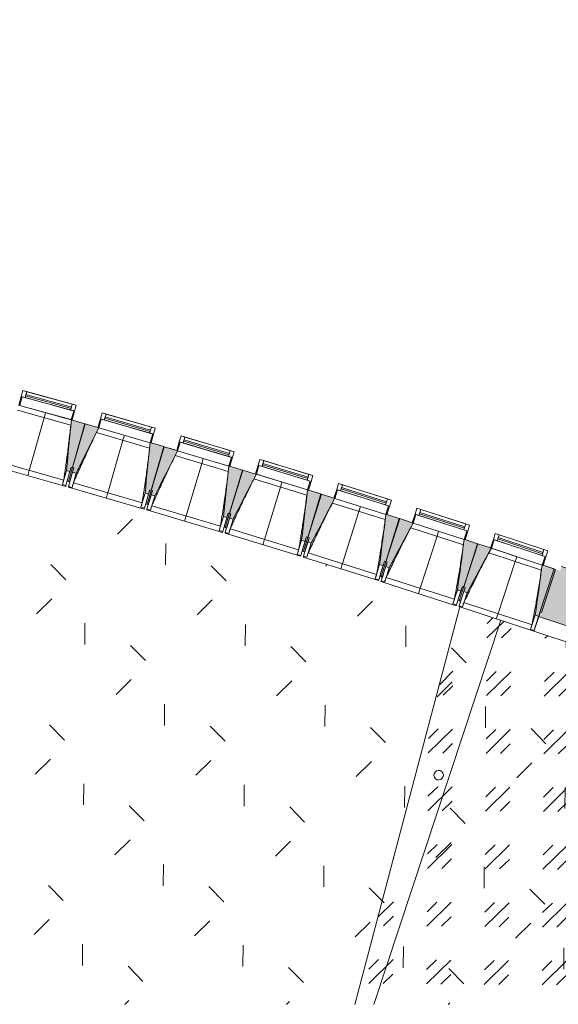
# Model space of a CAD drawing. Header units: centimetres. Extents: x -2721 to 2869, y -4046 to 286.
# Tile 20 of 29: x 1250 to 1843, y -4046 to -2961. Entities that reach past the tile are written whole.
import ezdxf

# ---------------------------------------------------------------- set-up
doc = ezdxf.new("R2010")
doc.units = ezdxf.units.CM
for name, color, linetype, lineweight in [('0-1', 7, 'Continuous', 5), ('ANNOTATIONS-1', 7, 'Continuous', 18), ('MENUISERIES', 7, 'Continuous', 9), ('MENUISERIES-1', 7, 'Continuous', 13), ('MUR-1', 7, 'Continuous', 18), ('MUR_C-1', 7, 'Continuous', 18), ('OSSATURE', 7, 'Continuous', 9), ('OSSATURE_C', 7, 'Continuous', 9), ('SOL-1', 7, 'Continuous', 18), ('Z', 7, 'Continuous', 9)]:
    doc.layers.add(name, color=color, linetype=linetype, lineweight=lineweight)
doc.layers.add('A-ANNO-NPLT', color=7, linetype='Continuous', lineweight=13, plot=False)
for name, color, linetype, lineweight, true_color in [('A-GLAZ-GLAS', 7, 'Continuous', 13, 0x5c63b1), ('AB1_MAC', 7, 'Continuous', 9, 0x666666), ('AB2_CLT', 7, 'Continuous', 9, 0x7f7fff), ('AB2_CLT_POT', 7, 'Continuous', 9, 0x7f7fff), ('AB3_VEGETATION_haie_contour', 7, 'Continuous', 9, 0x264c00), ('AB3_VEGETATION_haie_surface', 7, 'Continuous', 9, 0x264c00), ('AB3_VEGETATION_pelouse_surface', 7, 'Continuous', 9, 0x007f3f), ('HACHURE-1', 7, 'Continuous', 18, 0x787878), ('MENUISERIES-2', 7, 'Continuous', 13, 0x5c63b1), ('MUR-2', 5, 'Continuous', 18, 0x0000ff), ('OSSATURE-1', 7, 'Continuous', 5, 0x787878), ('OSSATURE-2', 5, 'Continuous', 18, 0x0000ff)]:
    doc.layers.add(name, color=color, linetype=linetype, lineweight=lineweight, true_color=true_color)

# ---------------------------------------------------------------- blocks, each defined once
blk = doc.blocks.new('XXX_VIDE FENETRE - 590-V15-2021_015_1111_DCE_1_50_Etat actuel')
at = {"layer": 'A-ANNO-NPLT'}
for p, q in [((-30.5, 0), (-30.5, -10)), ((-29.5, 0), (-30.5, 0)), ((-29.5, -10), (-29.5, 0)), ((30.5, 0), (29.5, 0)), ((29.5, 0), (29.5, -10)), ((30.5, -10), (30.5, 0)), ((-30.5, -10), (-29.5, -10)), ((-26, -10), (-30.5, -10)), ((-30.5, -10), (-30.5, -16.8)), ((-26, -16.8), (-26, -10)), ((26, -10), (26, -16.8)), ((30.5, -10), (26, -10)), ((29.5, -10), (30.5, -10)), ((30.5, -16.8), (30.5, -10)), ((-30.5, -16.8), (-26, -16.8)), ((26, -16.8), (30.5, -16.8))]:
    blk.add_line(p, q, dxfattribs=at)
at = {"layer": 'A-GLAZ-GLAS'}
for p, q in [((26, -12), (-26, -12)), ((-26, -12), (-26, -13.5)), ((-26, -13.5), (26, -13.5)), ((26, -13.5), (26, -12))]:
    blk.add_line(p, q, dxfattribs=at)
at = {"layer": 'MENUISERIES-1'}
for p, q in [((-30.5, 0), (29.6, 0)), ((-30.5, -10), (-30.5, 0)), ((-29.5, 0), (-29.5, -10)), ((29.5, 0), (-29.5, 0)), ((29.5, -0.2), (29.5, 0)), ((30.5, -10), (-30.5, -10)), ((-30.5, -16.8), (-30.5, -10)), ((-30.5, -10), (30.5, -10)), ((-29.5, -10), (29.5, -10)), ((-26, -10), (-26, -16.8)), ((26, -10), (-26, -10)), ((26, -16.8), (26, -10)), ((29.5, -10), (29.5, -0.3)), ((30.5, -0.3), (30.5, -10)), ((30.5, -10), (30.5, -16.8)), ((30.5, -16.8), (-30.5, -16.8)), ((-26, -16.8), (26, -16.8))]:
    blk.add_line(p, q, dxfattribs=at)
at = {"layer": 'MENUISERIES-2'}
for p, q in [((-26, -13.5), (-26, -12)), ((-26, -12), (26, -12)), ((26, -13.5), (-26, -13.5)), ((26, -12), (26, -13.5))]:
    blk.add_line(p, q, dxfattribs=at)
blk = doc.blocks.new('XXX_VIDE FENETRE - 590-389517-2021_015_1111_DCE_1_50_Etat actuel')
at = {"layer": 'A-ANNO-NPLT'}
for p, q in [((-30.5, 0), (-30.5, -10)), ((-29.5, 0), (-30.5, 0)), ((-29.5, -10), (-29.5, 0)), ((30.5, 0), (29.5, 0)), ((29.5, 0), (29.5, -10)), ((30.5, -10), (30.5, 0)), ((-30.5, -10), (-29.5, -10)), ((-26, -10), (-30.5, -10)), ((-30.5, -10), (-30.5, -16.8)), ((-26, -16.8), (-26, -10)), ((26, -10), (26, -16.8)), ((30.5, -10), (26, -10)), ((29.5, -10), (30.5, -10)), ((30.5, -16.8), (30.5, -10)), ((-30.5, -16.8), (-26, -16.8)), ((26, -16.8), (30.5, -16.8))]:
    blk.add_line(p, q, dxfattribs=at)
at = {"layer": 'A-GLAZ-GLAS'}
for p, q in [((26, -12), (-26, -12)), ((-26, -12), (-26, -13.5)), ((-26, -13.5), (26, -13.5)), ((26, -13.5), (26, -12))]:
    blk.add_line(p, q, dxfattribs=at)
at = {"layer": 'MENUISERIES-1'}
for p, q in [((-29.5, 0), (29.5, 0)), ((29.5, 0), (-29.5, 0)), ((-30.5, -10), (-30.5, -0.1)), ((30.5, -10), (-30.5, -10)), ((-30.5, -16.8), (-30.5, -10)), ((-30.5, -10), (30.5, -10)), ((-29.5, -0.1), (-29.5, -10)), ((-29.5, -10), (29.5, -10)), ((-26, -10), (-26, -16.8)), ((26, -10), (-26, -10)), ((26, -16.8), (26, -10)), ((29.5, -10), (29.5, -0.1)), ((30.5, -0.1), (30.5, -10)), ((30.5, -10), (30.5, -16.8)), ((30.5, -16.8), (-30.5, -16.8)), ((-26, -16.8), (26, -16.8))]:
    blk.add_line(p, q, dxfattribs=at)
at = {"layer": 'MENUISERIES-2'}
for p, q in [((-26, -13.5), (-26, -12)), ((-26, -12), (26, -12)), ((26, -13.5), (-26, -13.5)), ((26, -12), (26, -13.5))]:
    blk.add_line(p, q, dxfattribs=at)
blk = doc.blocks.new('B02_ARC_rvt-1-2021_015_1111_DCE_1_50_Etat actuel')
at = {"layer": 'MENUISERIES'}
for name, p, rotation in [('XXX_VIDE FENETRE - 590-V15-2021_015_1111_DCE_1_50_Etat actuel', (1278.1, -3393.9), 164.6538279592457), ('XXX_VIDE FENETRE - 590-389517-2021_015_1111_DCE_1_50_Etat actuel', (1365.1, -3418.8), 163.8305585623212), ('XXX_VIDE FENETRE - 590-389517-2021_015_1111_DCE_1_50_Etat actuel', (1451.9, -3444.3), 163.4189238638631), ('XXX_VIDE FENETRE - 590-389517-2021_015_1111_DCE_1_50_Etat actuel', (1538.6, -3470.4), 163.0072891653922), ('XXX_VIDE FENETRE - 590-389517-2021_015_1111_DCE_1_50_Etat actuel', (1625, -3497.2), 162.5956544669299), ('XXX_VIDE FENETRE - 590-389517-2021_015_1111_DCE_1_50_Etat actuel', (1711.2, -3524.6), 162.1840197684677), ('XXX_VIDE FENETRE - 590-389517-2021_015_1111_DCE_1_50_Etat actuel', (1797.3, -3552.6), 161.7723850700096)]:
    blk.add_blockref(name, p, dxfattribs=dict(at, rotation=rotation))
blk = doc.blocks.new('20_MUR PREFA_01 - MODULE_01 B-3165811-2021_015_1111_DCE_1_50_Etat actuel')
at = {"layer": 'Z'}
for p, q in [((0, 72.2), (0, 66.1)), ((0, 66.1), (0, 5.8)), ((0, 0.1), (0, 5.8))]:
    blk.add_line(p, q, dxfattribs=at)
blk = doc.blocks.new('Murs 2 - Murs 1-3190063-2021_015_1111_DCE_1_50_Etat actuel')
at = {"layer": 'HACHURE-1'}
blk.add_hatch(color=256, dxfattribs=at).paths.add_polyline_path([(1879.4, -3637.7), (1898.4, -3581), (1846.5, -3563.6), (1845, -3568.2), (1838.6, -3566.1), (1821.3, -3618.5), (1864.7, -3632.8)])
at = {"layer": 'MUR-1'}
for p, q in [((1914.2, -3586.3), (1889.8, -3659)), ((1914.2, -3586.3), (1898.4, -3581)), ((1816, -3634.7), (1821.3, -3618.5)), ((1889.8, -3659), (1816, -3634.7)), ((1879.4, -3637.7), (1889.8, -3659))]:
    blk.add_line(p, q, dxfattribs=at)
at = {"layer": 'MUR_C-1'}
for p, q in [((1838.6, -3566.1), (1821.3, -3618.5)), ((1898.4, -3581), (1846.5, -3563.6)), ((1879.4, -3637.7), (1898.4, -3581)), ((1821.3, -3618.5), (1879.4, -3637.7))]:
    blk.add_line(p, q, dxfattribs=at)
blk = doc.blocks.new('B02_DC_STR_rvt-1-2021_015_1111_DCE_1_50_Etat actuel')
at = {"layer": 'OSSATURE-1'}
for points in [[(1305.1, -3458.6), (1306.4, -3453.8), (1307.9, -3454.2), (1321.5, -3406.1), (1306.6, -3401.9), (1301.2, -3457.5), (1303.2, -3458.1)], [(1311.9, -3460.6), (1336.8, -3410.6), (1321.9, -3406.2), (1308, -3454.2), (1309.4, -3454.7), (1308, -3459.5), (1309.4, -3459.9)], [(1391.6, -3483.7), (1393, -3478.9), (1394.4, -3479.3), (1408.4, -3431.3), (1393.5, -3427), (1387.8, -3482.6), (1389.9, -3483.2)], [(1398.4, -3485.7), (1423.6, -3435.9), (1408.8, -3431.4), (1394.6, -3479.3), (1396, -3479.8), (1394.6, -3484.6), (1396, -3485)], [(1477.9, -3509.4), (1479.4, -3504.6), (1480.8, -3505), (1495.1, -3457.1), (1480.2, -3452.8), (1474.1, -3508.2), (1476.4, -3508.9)], [(1484.7, -3511.4), (1510.3, -3461.8), (1495.5, -3457.2), (1480.9, -3505.1), (1482.4, -3505.5), (1480.9, -3510.3), (1482.4, -3510.7)], [(1564.1, -3535.7), (1565.6, -3530.9), (1567, -3531.4), (1581.6, -3483.5), (1566.8, -3479.1), (1560.3, -3534.5), (1562.7, -3535.3)], [(1570.9, -3537.8), (1596.8, -3488.4), (1582.1, -3483.7), (1567.1, -3531.4), (1568.5, -3531.8), (1567.1, -3536.6), (1568.5, -3537.1)], [(1650.1, -3562.6), (1651.6, -3557.9), (1653, -3558.3), (1667.9, -3510.6), (1653.1, -3506), (1646.4, -3561.5), (1648.8, -3562.2)], [(1656.8, -3564.8), (1683.1, -3515.5), (1668.4, -3510.7), (1653.1, -3558.3), (1654.5, -3558.8), (1653.1, -3563.6), (1654.5, -3564.1)], [(1735.8, -3590.2), (1737.4, -3585.4), (1738.8, -3585.9), (1754.1, -3538.3), (1739.3, -3533.6), (1732, -3589), (1733.7, -3589.5)], [(1742.6, -3592.4), (1769.2, -3543.3), (1754.5, -3538.4), (1738.9, -3585.9), (1740.3, -3586.4), (1738.8, -3591.1), (1740.3, -3591.7)], [(1821.4, -3618.4), (1822.9, -3613.6), (1824.4, -3614.1), (1840, -3566.6), (1825.3, -3561.8), (1817.6, -3617.1), (1821, -3618.2)]]:
    blk.add_hatch(color=256, dxfattribs=at).paths.add_polyline_path(points)
at = {"layer": 'ANNOTATIONS-1'}
for p, q in [((1300.7, -3400.2), (1288.1, -3396.6)), ((1321.9, -3406.2), (1321.5, -3406.1)), ((1408.9, -3431.4), (1408.3, -3431.3)), ((1422.7, -3435.5), (1414.6, -3433.1)), ((1495.5, -3457.2), (1495.1, -3457.1)), ((1582.1, -3483.7), (1581.6, -3483.5)), ((1668.4, -3510.7), (1667.9, -3510.6)), ((1754.5, -3538.4), (1754.1, -3538.3))]:
    blk.add_line(p, q, dxfattribs=at)
at = {"layer": 'OSSATURE'}
for p, q in [((1305.9, -3407.8), (1247.2, -3391.2)), ((1278.1, -3393.9), (1306.5, -3401.9)), ((1392.8, -3432.9), (1334.2, -3415.9)), ((1336.8, -3410.6), (1393.5, -3427)), ((1423.6, -3435.9), (1480.2, -3452.7)), ((1222.2, -3446.8), (1298.2, -3468.2)), ((1479.5, -3458.6), (1421, -3441.1)), ((1216.7, -3451.5), (1300.4, -3475.2)), ((1301.2, -3457.5), (1296.8, -3473.2)), ((1305.1, -3458.6), (1300.7, -3474.3)), ((1303.5, -3469.7), (1308, -3454.2)), ((1307.9, -3454.2), (1303.5, -3469.7)), ((1303.5, -3475.1), (1308, -3459.5)), ((1306.4, -3453.8), (1303.6, -3463.9)), ((1306.5, -3464.7), (1309.4, -3454.7)), ((1307.4, -3476.2), (1311.9, -3460.6)), ((1302.1, -3469.4), (1302, -3469.5)), ((1302, -3469.5), (1303.5, -3469.9)), ((1303.6, -3463.9), (1302.1, -3469.3)), ((1303.5, -3469.8), (1303.5, -3469.9)), ((1303.5, -3469.9), (1304.9, -3470.3)), ((1305, -3470.1), (1306.5, -3464.7)), ((1308.8, -3471.3), (1384.6, -3493.3)), ((1566.1, -3484.9), (1507.7, -3467)), ((1510.3, -3461.8), (1566.8, -3479.1)), ((1300.7, -3474.3), (1296.8, -3473.2)), ((1296.8, -3473.2), (1296.8, -3473.2)), ((1300.7, -3474.3), (1300.4, -3475.2)), ((1303.3, -3476), (1303.5, -3475.1)), ((1303.3, -3476), (1386.8, -3500.2)), ((1307.4, -3476.2), (1303.5, -3475.1)), ((1307.4, -3476.2), (1307.4, -3476.2)), ((1387.8, -3482.6), (1383.2, -3498.2)), ((1390, -3494.7), (1394.6, -3479.3)), ((1394.4, -3479.3), (1390, -3494.7)), ((1393, -3478.9), (1390.1, -3489)), ((1393, -3489.8), (1396, -3479.8)), ((1391.6, -3483.7), (1387.1, -3499.3)), ((1390.1, -3489), (1388.5, -3494.3)), ((1389.9, -3500.2), (1394.6, -3484.6)), ((1391.4, -3495.2), (1393, -3489.8)), ((1393.7, -3501.3), (1398.4, -3485.7)), ((1596.8, -3488.4), (1653.1, -3506)), ((1387.1, -3499.3), (1383.2, -3498.2)), ((1383.2, -3498.2), (1383.2, -3498.2)), ((1387.1, -3499.3), (1386.8, -3500.2)), ((1388.5, -3494.5), (1389.9, -3494.9)), ((1389.7, -3501), (1389.9, -3500.1)), ((1389.7, -3501), (1473, -3525.9)), ((1389.9, -3494.9), (1389.9, -3494.8)), ((1389.9, -3494.9), (1391.3, -3495.4)), ((1393.7, -3501.3), (1389.9, -3500.2)), ((1391.3, -3495.4), (1391.4, -3495.3)), ((1393.8, -3501.3), (1393.7, -3501.3)), ((1395.2, -3496.4), (1470.9, -3518.9)), ((1652.4, -3511.8), (1594.1, -3493.6)), ((1474.1, -3508.2), (1469.5, -3523.9)), ((1477.9, -3509.4), (1473.3, -3525)), ((1476.4, -3514.6), (1474.8, -3520)), ((1476.1, -3525.9), (1480.9, -3510.3)), ((1480.8, -3505), (1476.2, -3520.4)), ((1476.2, -3520.4), (1480.9, -3505.1)), ((1479.4, -3504.6), (1476.4, -3514.6)), ((1479.3, -3515.5), (1482.4, -3505.5)), ((1480, -3527), (1484.7, -3511.4)), ((1469.5, -3523.9), (1469.5, -3523.8)), ((1473.3, -3525), (1469.5, -3523.9)), ((1473.3, -3525), (1473, -3525.9)), ((1474.8, -3520.1), (1474.7, -3520.2)), ((1474.7, -3520.2), (1476.2, -3520.6)), ((1475.9, -3526.7), (1476.1, -3525.8)), ((1480, -3527), (1476.1, -3525.9)), ((1476.2, -3520.6), (1477.6, -3521.1)), ((1477.6, -3521.1), (1477.6, -3521)), ((1477.7, -3520.9), (1479.3, -3515.5)), ((1481.5, -3522.1), (1557, -3545.2)), ((1738.5, -3539.4), (1680.4, -3520.7)), ((1683.1, -3515.5), (1739.3, -3533.6)), ((1475.9, -3526.7), (1559.1, -3552.1)), ((1480, -3527), (1480, -3527)), ((1560.3, -3534.5), (1555.5, -3550.1)), ((1564.1, -3535.7), (1559.3, -3551.3)), ((1562.2, -3552.2), (1567, -3536.6)), ((1562.3, -3546.7), (1567.1, -3531.4)), ((1567, -3531.4), (1562.3, -3546.7)), ((1565.6, -3530.9), (1562.5, -3540.9)), ((1565.4, -3541.8), (1568.5, -3531.8)), ((1560.8, -3546.4), (1560.8, -3546.5)), ((1560.8, -3546.5), (1562.2, -3546.9)), ((1562.5, -3540.9), (1560.9, -3546.3)), ((1562.2, -3546.9), (1562.3, -3546.8)), ((1562.3, -3546.8), (1562.2, -3546.9)), ((1562.2, -3546.9), (1563.7, -3547.4)), ((1563.7, -3547.2), (1565.4, -3541.8)), ((1563.7, -3547.4), (1563.7, -3547.3)), ((1566, -3553.3), (1570.9, -3537.8)), ((1769.2, -3543.3), (1825.3, -3561.8)), ((1559.3, -3551.3), (1555.5, -3550.1)), ((1555.5, -3550.1), (1555.5, -3550.1)), ((1559.3, -3551.3), (1559.1, -3552.1)), ((1561.9, -3553), (1562.2, -3552.1)), ((1561.9, -3553), (1644.9, -3579)), ((1566, -3553.3), (1562.2, -3552.2)), ((1566, -3553.3), (1566, -3553.3)), ((1567.5, -3548.4), (1642.9, -3572.1)), ((1648.2, -3573.7), (1653.1, -3558.3)), ((1653, -3558.3), (1648.2, -3573.7)), ((1651.6, -3557.9), (1648.4, -3567.9)), ((1824.4, -3567.6), (1766.5, -3548.5)), ((1646.2, -3561.4), (1641.4, -3577)), ((1650.1, -3562.6), (1645.2, -3578.2)), ((1648.4, -3567.9), (1646.7, -3573.2)), ((1648, -3579.1), (1653, -3563.6)), ((1649.6, -3574.1), (1651.3, -3568.8)), ((1651.3, -3568.8), (1654.5, -3558.8)), ((1651.8, -3580.3), (1656.8, -3564.8)), ((1645.2, -3578.2), (1641.4, -3577)), ((1641.4, -3577), (1641.4, -3577)), ((1645.2, -3578.2), (1644.9, -3579)), ((1646.7, -3573.3), (1646.7, -3573.4)), ((1646.7, -3573.4), (1648.1, -3573.9)), ((1647.7, -3579.9), (1648, -3579)), ((1647.7, -3579.9), (1730.6, -3606.6)), ((1651.8, -3580.3), (1648, -3579.1)), ((1648.1, -3573.9), (1648.1, -3573.7)), ((1648.1, -3573.7), (1648.1, -3573.9)), ((1648.1, -3573.9), (1649.5, -3574.3)), ((1649.5, -3574.3), (1649.6, -3574.2)), ((1653.4, -3575.4), (1728.6, -3599.5)), ((1651.8, -3580.3), (1651.8, -3580.3)), ((1732, -3589), (1727, -3604.5)), ((1735.8, -3590.2), (1730.8, -3605.7)), ((1733.9, -3601.2), (1738.9, -3585.9)), ((1738.8, -3585.9), (1733.9, -3601.2)), ((1737.4, -3585.4), (1734.1, -3595.4)), ((1737, -3596.3), (1740.3, -3586.4)), ((1734.1, -3595.4), (1732.4, -3600.7)), ((1732.4, -3600.8), (1732.4, -3600.9)), ((1732.4, -3600.9), (1733.8, -3601.4)), ((1733.7, -3606.6), (1738.8, -3591.1)), ((1733.8, -3601.4), (1733.8, -3601.3)), ((1733.8, -3601.3), (1733.8, -3601.4)), ((1733.8, -3601.4), (1735.2, -3601.9)), ((1735.2, -3601.9), (1735.3, -3601.7)), ((1735.3, -3601.7), (1737, -3596.3)), ((1737.5, -3607.9), (1742.6, -3592.4)), ((1727, -3604.5), (1727, -3604.4)), ((1730.8, -3605.7), (1727, -3604.5)), ((1730.8, -3605.7), (1730.6, -3606.6)), ((1733.4, -3607.5), (1733.7, -3606.6)), ((1733.4, -3607.5), (1816, -3634.7)), ((1737.5, -3607.9), (1733.7, -3606.6)), ((1737.5, -3607.8), (1737.5, -3607.9)), ((1739.1, -3603), (1814.1, -3627.7)), ((1817.6, -3617.1), (1812.5, -3632.6)), ((1821.4, -3618.4), (1816.3, -3633.8)), ((1819.7, -3623.6), (1817.9, -3628.9)), ((1822.9, -3613.6), (1819.7, -3623.6)), ((1812.5, -3632.6), (1812.5, -3632.5)), ((1816.3, -3633.8), (1812.5, -3632.6)), ((1816.3, -3633.8), (1816, -3634.7)), ((1817.9, -3628.9), (1817.9, -3629.1))]:
    blk.add_line(p, q, dxfattribs=at)
at = {"layer": 'OSSATURE', "flags": 128}
for points in [[(1296.8, -3473.2), (1297.1, -3472.2), (1297.4, -3471.2), (1297.6, -3470.2), (1297.9, -3469.2), (1298.2, -3468.2)], [(1308.8, -3471.3), (1308.5, -3472.3), (1308.2, -3473.2), (1307.9, -3474.2), (1307.7, -3475.2), (1307.4, -3476.2)], [(1383.2, -3498.2), (1383.5, -3497.2), (1383.8, -3496.2), (1384.1, -3495.2), (1384.4, -3494.2), (1384.6, -3493.3)], [(1395.2, -3496.4), (1394.9, -3497.4), (1394.6, -3498.3), (1394.4, -3499.3), (1394.1, -3500.3), (1393.8, -3501.3)], [(1469.5, -3523.8), (1469.8, -3522.8), (1470, -3521.9), (1470.3, -3520.9), (1470.6, -3519.9), (1470.9, -3518.9)], [(1481.5, -3522.1), (1481.2, -3523.1), (1480.9, -3524.1), (1480.6, -3525), (1480.3, -3526), (1480, -3527)], [(1555.5, -3550.1), (1555.8, -3549.1), (1556.1, -3548.1), (1556.4, -3547.1), (1556.7, -3546.2), (1557, -3545.2)], [(1567.5, -3548.4), (1567.2, -3549.4), (1566.9, -3550.4), (1566.6, -3551.4), (1566.3, -3552.3), (1566, -3553.3)], [(1641.4, -3577), (1641.7, -3576), (1642, -3575), (1642.3, -3574), (1642.6, -3573), (1642.9, -3572.1)], [(1653.4, -3575.4), (1653.1, -3576.4), (1652.8, -3577.3), (1652.5, -3578.3), (1652.1, -3579.3), (1651.8, -3580.3)], [(1727, -3604.4), (1727.3, -3603.5), (1727.7, -3602.5), (1728, -3601.5), (1728.3, -3600.5), (1728.6, -3599.5)], [(1739.1, -3603), (1738.8, -3603.9), (1738.4, -3604.9), (1738.1, -3605.9), (1737.8, -3606.9), (1737.5, -3607.8)], [(1812.5, -3632.5), (1812.8, -3631.6), (1813.1, -3630.6), (1813.4, -3629.6), (1813.8, -3628.6), (1814.1, -3627.7)]]:
    blk.add_lwpolyline(points, dxfattribs=at)
at = {"layer": 'OSSATURE'}
for points, knots in [([(1298.2, -3468.2), (1298.9, -3463.7), (1299.8, -3456.9), (1301.1, -3447.8), (1302.1, -3440.3), (1303.1, -3432.4), (1304.1, -3423.8), (1305.1, -3415.6), (1305.7, -3410.3), (1305.9, -3407.8)], [0, 0, 0, 0, 0.2222222, 0.3333333, 0.4444444, 0.5833333, 0.7222222, 0.8611111, 0.9816328, 0.9816328, 0.9816328, 0.9816328]), ([(1334.2, -3415.9), (1332.4, -3419.7), (1329.6, -3425.5), (1325.8, -3433.5), (1322.7, -3440.3), (1319.3, -3447.6), (1314.6, -3458.1), (1311.1, -3466), (1308.8, -3471.3)], [0.0183454, 0.0183454, 0.0183454, 0.0183454, 0.2222222, 0.3333333, 0.4444444, 0.5833333, 0.7222222, 1, 1, 1, 1]), ([(1384.6, -3493.3), (1385.3, -3488.7), (1386.4, -3481.9), (1387.7, -3472.8), (1388.7, -3465.4), (1389.8, -3457.4), (1390.9, -3448.9), (1391.9, -3440.7), (1392.5, -3435.3), (1392.8, -3432.9)], [0, 0, 0, 0, 0.2222222, 0.3333333, 0.4444444, 0.5833333, 0.7222222, 0.8611111, 0.9816328, 0.9816328, 0.9816328, 0.9816328]), ([(1421, -3441.1), (1419.2, -3444.9), (1416.3, -3450.8), (1412.5, -3458.8), (1409.3, -3465.5), (1405.9, -3472.8), (1401.1, -3483.3), (1397.6, -3491.1), (1395.2, -3496.4)], [0.0183454, 0.0183454, 0.0183454, 0.0183454, 0.2222222, 0.3333333, 0.4444444, 0.5833333, 0.7222222, 1, 1, 1, 1]), ([(1470.9, -3518.9), (1471.6, -3514.4), (1472.7, -3507.6), (1474.1, -3498.5), (1475.2, -3491.1), (1476.3, -3483.1), (1477.5, -3474.6), (1478.6, -3466.4), (1479.2, -3461), (1479.5, -3458.6)], [0, 0, 0, 0, 0.2222222, 0.3333333, 0.4444444, 0.5833333, 0.7222222, 0.8611111, 0.9816328, 0.9816328, 0.9816328, 0.9816328]), ([(1507.7, -3467.1), (1505.8, -3470.8), (1502.9, -3476.7), (1499, -3484.6), (1495.8, -3491.3), (1492.3, -3498.6), (1487.4, -3509), (1483.9, -3516.9), (1481.5, -3522.1)], [0.0183454, 0.0183454, 0.0183454, 0.0183454, 0.2222222, 0.3333333, 0.4444444, 0.5833333, 0.7222222, 1, 1, 1, 1]), ([(1563.4, -3504.3), (1563.6, -3503.2), (1564.1, -3499.2), (1565, -3492.7), (1565.7, -3487.4), (1566, -3484.9)], [0.6666667, 0.6666667, 0.6666667, 0.6666667, 0.7222222, 0.8611111, 0.9816328, 0.9816328, 0.9816328, 0.9816328]), ([(1594.1, -3493.6), (1592.2, -3497.3), (1589.3, -3503.2), (1585.3, -3511.1), (1582.1, -3517.8), (1578.6, -3525), (1573.6, -3535.4), (1570, -3543.2), (1567.5, -3548.4)], [0.0183454, 0.0183454, 0.0183454, 0.0183454, 0.2222222, 0.3333333, 0.4444444, 0.5833333, 0.7222222, 1, 1, 1, 1]), ([(1557, -3545.2), (1557.8, -3540.6), (1558.9, -3533.8), (1560.3, -3524.8), (1561.5, -3517.4), (1562.5, -3510.6), (1563.2, -3506), (1563.4, -3504.3)], [0, 0, 0, 0, 0.2222222, 0.3333333, 0.4444444, 0.5833333, 0.6660347, 0.6660347, 0.6660347, 0.6660347]), ([(1642.9, -3572.1), (1643.7, -3567.5), (1644.9, -3560.7), (1646.4, -3551.7), (1647.6, -3544.3), (1648.8, -3536.3), (1650.1, -3527.8), (1651.3, -3519.6), (1652, -3514.3), (1652.4, -3511.8)], [0, 0, 0, 0, 0.2222222, 0.3333333, 0.4444444, 0.5833333, 0.7222222, 0.8611111, 0.9816328, 0.9816328, 0.9816328, 0.9816328]), ([(1680.4, -3520.7), (1678.4, -3524.5), (1675.5, -3530.3), (1671.5, -3538.2), (1668.1, -3544.9), (1664.6, -3552.1), (1659.6, -3562.4), (1655.9, -3570.2), (1653.4, -3575.4)], [0.0183454, 0.0183454, 0.0183454, 0.0183454, 0.2222222, 0.3333333, 0.4444444, 0.5833333, 0.7222222, 1, 1, 1, 1]), ([(1728.6, -3599.5), (1729.4, -3595), (1730.6, -3588.2), (1732.2, -3579.2), (1733.5, -3571.8), (1734.8, -3563.9), (1736.1, -3555.4), (1737.4, -3547.2), (1738.1, -3541.9), (1738.5, -3539.4)], [0, 0, 0, 0, 0.2222222, 0.3333333, 0.4444444, 0.5833333, 0.7222222, 0.8611111, 0.9816328, 0.9816328, 0.9816328, 0.9816328]), ([(1766.5, -3548.5), (1764.5, -3552.2), (1761.5, -3558), (1757.4, -3565.9), (1755.3, -3570), (1754.3, -3572)], [0.0183454, 0.0183454, 0.0183454, 0.0183454, 0.2222222, 0.3333333, 0.4444444, 0.4444444, 0.4444444, 0.4444444]), ([(1814.1, -3627.7), (1814.9, -3623.1), (1816.2, -3616.4), (1817.9, -3607.3), (1819.2, -3600), (1820.5, -3592), (1821.9, -3583.5), (1823.2, -3575.4), (1824.1, -3570.1), (1824.4, -3567.6)], [0, 0, 0, 0, 0.2222222, 0.3333333, 0.4444444, 0.5833333, 0.7222222, 0.8611111, 0.9816328, 0.9816328, 0.9816328, 0.9816328]), ([(1754.3, -3572), (1753, -3574.6), (1750.4, -3579.7), (1745.3, -3590), (1741.6, -3597.8), (1739.1, -3603)], [0.4444444, 0.4444444, 0.4444444, 0.4444444, 0.5833333, 0.7222222, 1, 1, 1, 1])]:
    blk.add_open_spline(points, degree=3, knots=knots, dxfattribs=at)
at = {"layer": 'OSSATURE_C'}
for p, q in [((1249.8, -3385.9), (1249.8, -3385.8)), ((1321.5, -3406.1), (1306.6, -3401.9)), ((1307.9, -3454.2), (1321.5, -3406.1)), ((1321.9, -3406.2), (1308, -3454.2)), ((1335.8, -3410.2), (1321.9, -3406.2)), ((1408.4, -3431.3), (1394.4, -3427.2)), ((1394.4, -3479.3), (1408.4, -3431.3)), ((1408.8, -3431.4), (1394.6, -3479.3)), ((1422.7, -3435.5), (1408.8, -3431.4)), ((1301.2, -3457.5), (1305.1, -3458.6)), ((1305.1, -3458.6), (1306.4, -3453.8)), ((1306.4, -3453.8), (1307.9, -3454.2)), ((1308, -3454.2), (1309.4, -3454.7)), ((1309.4, -3454.7), (1308, -3459.5)), ((1308, -3459.5), (1311.9, -3460.6)), ((1480.8, -3505), (1495.1, -3457.1)), ((1495.5, -3457.2), (1480.9, -3505.1)), ((1495.1, -3457.1), (1481.2, -3453)), ((1509.4, -3461.5), (1495.5, -3457.2)), ((1387.8, -3482.6), (1391.6, -3483.7)), ((1391.6, -3483.7), (1393, -3478.9)), ((1393, -3478.9), (1394.4, -3479.3)), ((1394.6, -3479.3), (1396, -3479.8)), ((1396, -3479.8), (1394.6, -3484.6)), ((1581.6, -3483.5), (1567.7, -3479.3)), ((1394.6, -3484.6), (1398.4, -3485.7)), ((1567, -3531.4), (1581.6, -3483.5)), ((1582.1, -3483.7), (1567.1, -3531.4)), ((1595.9, -3488), (1582.1, -3483.7)), ((1474.1, -3508.2), (1477.9, -3509.4)), ((1477.9, -3509.4), (1479.4, -3504.6)), ((1479.4, -3504.6), (1480.8, -3505)), ((1480.9, -3505.1), (1482.4, -3505.5)), ((1482.4, -3505.5), (1480.9, -3510.3)), ((1480.9, -3510.3), (1484.7, -3511.4)), ((1653, -3558.3), (1667.9, -3510.6)), ((1668.4, -3510.7), (1653.1, -3558.3)), ((1667.9, -3510.6), (1654.1, -3506.3)), ((1682.2, -3515.2), (1668.4, -3510.7)), ((1560.3, -3534.5), (1564.1, -3535.7)), ((1564.1, -3535.7), (1565.6, -3530.9)), ((1565.6, -3530.9), (1567, -3531.4)), ((1568.5, -3531.8), (1567, -3536.6)), ((1567, -3536.6), (1570.9, -3537.8)), ((1567.1, -3531.4), (1568.5, -3531.8)), ((1754.1, -3538.3), (1740.3, -3533.8)), ((1738.8, -3585.9), (1754.1, -3538.3)), ((1754.5, -3538.4), (1738.9, -3585.9)), ((1768.3, -3542.9), (1754.5, -3538.4)), ((1650.1, -3562.6), (1651.6, -3557.9)), ((1651.6, -3557.9), (1653, -3558.3)), ((1653.1, -3558.3), (1654.5, -3558.8)), ((1646.2, -3561.4), (1650.1, -3562.6)), ((1654.5, -3558.8), (1653, -3563.6)), ((1653, -3563.6), (1656.8, -3564.8)), ((1824.4, -3614.1), (1840, -3566.6)), ((1840, -3566.6), (1826.2, -3562)), ((1732, -3589), (1735.8, -3590.2)), ((1735.8, -3590.2), (1737.4, -3585.4)), ((1737.4, -3585.4), (1738.8, -3585.9)), ((1740.3, -3586.4), (1738.8, -3591.1)), ((1738.9, -3585.9), (1740.3, -3586.4)), ((1738.8, -3591.1), (1742.6, -3592.4)), ((1817.6, -3617.1), (1821.4, -3618.4)), ((1821.4, -3618.4), (1822.9, -3613.6)), ((1822.9, -3613.6), (1824.4, -3614.1))]:
    blk.add_line(p, q, dxfattribs=at)
at = {"layer": 'OSSATURE_C', "flags": 128}
for points in [[(1306.6, -3401.9), (1305.9, -3408.8), (1305.2, -3415.8), (1304.6, -3422.7), (1303.9, -3429.7), (1303.2, -3436.7), (1302.6, -3443.6), (1301.9, -3450.6), (1301.2, -3457.5)], [(1311.9, -3460.6), (1315, -3454.3), (1318.1, -3448.1), (1321.2, -3441.8), (1324.4, -3435.5), (1327.5, -3429.3), (1330.6, -3423), (1333.7, -3416.8), (1336.8, -3410.5)], [(1393.5, -3427), (1392.8, -3433.9), (1392.1, -3440.9), (1391.3, -3447.8), (1390.6, -3454.8), (1389.9, -3461.7), (1389.2, -3468.7), (1388.5, -3475.6), (1387.8, -3482.6)], [(1398.4, -3485.7), (1401.6, -3479.5), (1404.7, -3473.2), (1407.9, -3467), (1411, -3460.8), (1414.2, -3454.5), (1417.4, -3448.3), (1420.5, -3442.1), (1423.7, -3435.8)], [(1480.2, -3452.7), (1479.5, -3459.6), (1478.7, -3466.6), (1477.9, -3473.5), (1477.2, -3480.5), (1476.4, -3487.4), (1475.6, -3494.3), (1474.9, -3501.3), (1474.1, -3508.2)], [(1484.7, -3511.4), (1487.9, -3505.2), (1491.1, -3499), (1494.3, -3492.8), (1497.5, -3486.6), (1500.7, -3480.4), (1504, -3474.2), (1507.2, -3468), (1510.4, -3461.8)], [(1566.8, -3479), (1566, -3485.9), (1565.2, -3492.9), (1564.3, -3499.8), (1563.5, -3506.8), (1562.7, -3513.7), (1561.9, -3520.6), (1561.1, -3527.6), (1560.3, -3534.5)], [(1570.9, -3537.8), (1574.1, -3531.6), (1577.4, -3525.4), (1580.6, -3519.2), (1583.9, -3513.1), (1587.1, -3506.9), (1590.4, -3500.7), (1593.6, -3494.5), (1596.9, -3488.3)], [(1653.2, -3506), (1652.3, -3512.9), (1651.4, -3519.8), (1650.6, -3526.8), (1649.7, -3533.7), (1648.8, -3540.6), (1648, -3547.6), (1647.1, -3554.5), (1646.2, -3561.4)], [(1656.8, -3564.8), (1660.1, -3558.6), (1663.4, -3552.5), (1666.7, -3546.3), (1670, -3540.1), (1673.3, -3534), (1676.6, -3527.8), (1679.9, -3521.6), (1683.2, -3515.5)], [(1739.3, -3533.5), (1738.4, -3540.5), (1737.5, -3547.4), (1736.6, -3554.3), (1735.7, -3561.2), (1734.8, -3568.2), (1733.8, -3575.1), (1732.9, -3582), (1732, -3589)], [(1742.6, -3592.4), (1745.9, -3586.2), (1749.2, -3580.1), (1752.6, -3574), (1755.9, -3567.8), (1759.2, -3561.7), (1762.6, -3555.5), (1765.9, -3549.4), (1769.3, -3543.3)], [(1825.3, -3561.7), (1824.3, -3568.6), (1823.4, -3575.6), (1822.4, -3582.5), (1821.4, -3589.4), (1820.5, -3596.3), (1819.5, -3603.3), (1818.5, -3610.2), (1817.6, -3617.1)]]:
    blk.add_lwpolyline(points, dxfattribs=at)
at = {"layer": 'SOL-1'}
for p, q in [((1321.5, -3406.1), (1303.5, -3469.7)), ((1306.6, -3401.9), (1321.5, -3406.1)), ((1390, -3494.7), (1408.8, -3431.4)), ((1408.8, -3431.4), (1422.7, -3435.5)), ((1495.1, -3457.1), (1476.2, -3520.4)), ((1481.2, -3453), (1495.1, -3457.1)), ((1303.5, -3469.7), (1302.1, -3469.3)), ((1303.5, -3469.8), (1302.1, -3469.4)), ((1302.1, -3469.4), (1304.9, -3470.2)), ((1562.3, -3546.7), (1582.1, -3483.7)), ((1582.1, -3483.7), (1595.9, -3488)), ((1391.4, -3495.3), (1388.5, -3494.4)), ((1388.5, -3494.4), (1391.4, -3495.3)), ((1391.4, -3495.2), (1390, -3494.7)), ((1667.9, -3510.6), (1648.2, -3573.7)), ((1654.1, -3506.3), (1667.9, -3510.6)), ((1476.2, -3520.4), (1474.8, -3520)), ((1474.8, -3520.1), (1477.6, -3520.9)), ((1560.8, -3546.4), (1563.7, -3547.3)), ((1563.7, -3547.2), (1562.3, -3546.7)), ((1733.9, -3601.2), (1754.5, -3538.4)), ((1754.5, -3538.4), (1768.3, -3542.9)), ((1826.2, -3562), (1838.6, -3566.1)), ((1648.2, -3573.7), (1646.7, -3573.2)), ((1646.7, -3573.3), (1649.6, -3574.2)), ((1732.4, -3600.8), (1735.3, -3601.7)), ((1735.3, -3601.7), (1733.9, -3601.2))]:
    blk.add_line(p, q, dxfattribs=at)
at = {"layer": 'MUR-2'}
blk.add_blockref('Murs 2 - Murs 1-3190063-2021_015_1111_DCE_1_50_Etat actuel', (0, 0), dxfattribs=at)
at = {"layer": 'OSSATURE-2'}
for p, rotation in [((1278.2, -3393.9), 164.2421932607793), ((1365.1, -3418.7), 163.8305585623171), ((1452, -3444.2), 163.4189238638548), ((1538.6, -3470.4), 163.0072891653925), ((1625, -3497.1), 162.5956544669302), ((1711.2, -3524.5), 162.1840197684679), ((1797.3, -3552.5), 161.7723850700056)]:
    blk.add_blockref('20_MUR PREFA_01 - MODULE_01 B-3165811-2021_015_1111_DCE_1_50_Etat actuel', p, dxfattribs=dict(at, rotation=rotation))
blk = doc.blocks.new('site treso_dwg_200-CLO-409480-2021_015_1111_DCE_1_50_Etat actuel')
at = {"layer": 'AB2_CLT_POT'}
for start, end in [(360, 180), (180, 360)]:
    blk.add_arc((-0.6, -11.4), 5.25, start, end, dxfattribs=at)
blk = doc.blocks.new('site treso_dwg-409476-2021_015_1111_DCE_1_50_Etat actuel')
at = {"layer": 'AB3_VEGETATION_haie_surface'}
h = blk.add_hatch(dxfattribs=at)
h.set_pattern_fill('FP_4', color=256, style=0, pattern_type=2)
h.set_pattern_definition([(44.567, (-40335737.077, -17086460.03), (63.63779301, -0.4809375), [37.5, -52.5]), (44.567, (-40335721.17, -17086460.15), (63.63779301, -0.4809375), [15, -75]), (44.567, (-40335736.957, -17086444.12), (63.63779301, -0.4809375), [15, -75])])
h.paths.add_polyline_path([(12613.3, 3826.8), (12967.2, 3826.8), (12967.2, 4146.8), (12612, 3888.6), (12238.1, 4038.9), (12102.9, 4252.2), (12109.1, 4574.5), (12098.3, 4542.3), (12093, 4544), (12092, 4541.2), (12097.3, 4539.4), (12069.6, 4456.9), (12064.2, 4458.8), (12063.2, 4455.9), (12068.7, 4454.1), (12041, 4371.6), (12035.4, 4373.5), (12034.4, 4370.7), (12040, 4368.8), (11987.9, 4213.7), (11832.7, 4264.8), (11716.9, 3826.8), (12557.4, 3826.8)])
at = {"layer": 'AB3_VEGETATION_pelouse_surface'}
h = blk.add_hatch(dxfattribs=at)
h.set_pattern_fill('FP_2', color=256, style=0, pattern_type=2)
h.set_pattern_definition([(89.567, (-40335746.12, -17086458.89), (-87.71750986, 89.0534421), [23.437, -153.339]), (44.567, (-40335746.12, -17086458.89), (-87.71785487, 89.05379237), [23.438, -101.563]), (134.567, (-40335746.12, -17086458.89), (-89.05379237, -87.71785487), [23.437, -101.562])])
h.paths.add_polyline_path([(12967.2, 3826.8), (12967.2, 4231), (12949, 4219.2), (12785.3, 4101), (12696.9, 4030.8), (12600.7, 3932.7), (12250, 4046.3), (12288.5, 4164.5), (12294.4, 4187), (12299.5, 4209.7), (12303.7, 4232.6), (12307.2, 4255.7), (12310, 4281.7), (12311.8, 4307.8), (12312.5, 4333.9), (12312.2, 4360.1), (12310.8, 4386.2), (12308.3, 4412.2), (12304.1, 4427.9), (12298.7, 4443.1), (12292.1, 4457.9), (12284.4, 4472.1), (12275.6, 4485.7), (12265.8, 4498.6), (12255.1, 4510.7), (12243.4, 4522), (12230.9, 4532.3), (12217.7, 4541.6), (12203.8, 4549.8), (12189.3, 4557), (12174.3, 4563.1), (12158.8, 4567.9), (12143.1, 4571.6), (12126, 4574.1), (12110.2, 4575.3), (12109.4, 4575.3), (12098.3, 4542.3), (12093, 4544), (12092, 4541.2), (12097.3, 4539.4), (12069.6, 4456.9), (12064.2, 4458.8), (12063.2, 4455.9), (12068.7, 4454.1), (12041, 4371.6), (12035.4, 4373.5), (12034.4, 4370.7), (12040, 4368.8), (11987.9, 4213.7), (11831.5, 4265.2), (11833.3, 4270.8), (11830.5, 4271.7), (11828.7, 4266.1), (11745.8, 4292.7), (11747.6, 4298.3), (11744.8, 4299.2), (11743, 4293.6), (11660, 4319.6), (11661.8, 4325.3), (11658.9, 4326.2), (11657.1, 4320.5), (11574, 4345.9), (11575.7, 4351.6), (11572.8, 4352.4), (11571.1, 4346.8), (11487.8, 4371.6), (11489.4, 4377.3), (11486.6, 4378.1), (11484.9, 4372.5), (11401.4, 4396.7), (11403, 4402.4), (11400.1, 4403.1), (11398.5, 4397.5), (11314.8, 4421.1), (11316.4, 4426.8), (11313.5, 4427.6), (11311.9, 4421.9), (11300.4, 4425.1), (11243.5, 4204.4), (10740.9, 4334.5), (10742.3, 4340.7), (10731.4, 4343.5), (10776.6, 4558.2), (10700.7, 4575.5), (10702, 4581.2), (10699.1, 4581.8), (10697.8, 4576.1), (10612.9, 4594.9), (10614.1, 4600.7), (10611.2, 4601.3), (10610, 4595.5), (10524.9, 4613.7), (10526.1, 4619.4), (10523.2, 4620), (10522, 4614.3), (10436.8, 4631.8), (10438, 4637.6), (10435, 4638.1), (10433.9, 4632.4), (10348.5, 4649.3), (10349.7, 4655.1), (10346.7, 4655.6), (10345.6, 4649.9), (10260.2, 4666.2), (10261.3, 4672), (10258.3, 4672.5), (10257.3, 4666.7), (10171.7, 4682.4), (10172.8, 4688.2), (10169.8, 4688.7), (10168.8, 4682.9), (10083.1, 4698), (10084.1, 4703.8), (10081.2, 4704.3), (10080.2, 4698.5), (9994.4, 4713), (9995.4, 4718.8), (9992.4, 4719.3), (9991.5, 4713.4), (9905.6, 4727.3), (9906.5, 4733.1), (9903.6, 4733.6), (9902.7, 4727.7), (9816.7, 4741), (9817.6, 4746.8), (9814.6, 4747.3), (9813.8, 4741.4), (9727.7, 4754), (9728.5, 4759.9), (9725.6, 4760.3), (9724.7, 4754.4), (9638.6, 4766.4), (9639.4, 4772.3), (9636.4, 4772.7), (9635.6, 4766.8), (9549.4, 4778.2), (9550.2, 4784.1), (9547.2, 4784.4), (9546.5, 4778.6), (9460.1, 4789.3), (9460.9, 4795.2), (9457.9, 4795.5), (9457.2, 4789.7), (9370.8, 4799.8), (9371.5, 4805.7), (9368.5, 4806), (9367.8, 4800.1), (9281.4, 4809.6), (9282, 4815.5), (9279, 4815.8), (9278.4, 4810), (9191.9, 4818.8), (9192.5, 4824.7), (9189.5, 4825), (9188.9, 4819.1), (9102.3, 4827.4), (9102.9, 4833.3), (9101.4, 4833.5), (9101.4, 4833.4), (9099.9, 4833.5), (9099.4, 4827.7), (9012.7, 4835.3), (9013.2, 4841.2), (9011.8, 4841.4), (9011.7, 4841.3), (9010.2, 4841.4), (9009.8, 4835.6), (8923.1, 4842.6), (8923.5, 4848.5), (8920.5, 4848.6), (8920.1, 4842.8), (8833.3, 4849.2), (8833.8, 4855.1), (8830.8, 4855.3), (8830.4, 4849.4), (8667.5, 4860.3), (8677.8, 5026), (8683.7, 5025.6), (8683.8, 5028.6), (8678, 5028.9), (8683.4, 5115.8), (8689.3, 5115.4), (8689.4, 5118.4), (8683.6, 5118.8), (8689, 5205.6), (8694.9, 5205.2), (8695, 5208.2), (8689.2, 5208.6), (8694.5, 5295.4), (8700.5, 5295.1), (8700.6, 5298.1), (8694.7, 5298.4), (8700.1, 5385.3), (8706, 5384.9), (8706.1, 5387.9), (8700.3, 5388.3), (8705.7, 5475.1), (8711.6, 5474.7), (8711.7, 5477.7), (8705.9, 5478.1), (8711.3, 5564.9), (8717.2, 5564.5), (8717.3, 5567), (8711.5, 5567.5), (8713.2, 5590.4), (8790.3, 5584.6), (8791.5, 5604.7), (9031.5, 5631.6), (9038, 5710.5), (9037.8, 5710.5), (9037.8, 5710.4), (9036.3, 5710.5), (9035.8, 5704.6), (8949.1, 5711.4), (8949.5, 5717.3), (8946.9, 5717.4), (8946.5, 5711.6), (8859.7, 5717.9), (8860.2, 5723.7), (8858.7, 5723.8), (8858.6, 5723.9), (8858.6, 5723.9), (8858.5, 5723.8), (8857, 5723.8), (8856.7, 5718), (8769.8, 5723.7), (8770.2, 5729.5), (8767.2, 5729.7), (8766.8, 5723.8), (8680, 5728.9), (8680.3, 5734.8), (8677.4, 5734.9), (8677.1, 5729), (8590.2, 5733.4), (8590.5, 5739.3), (8587.5, 5739.4), (8587.3, 5733.6), (8500.3, 5737.4), (8500.6, 5743.3), (8497.6, 5743.4), (8497.4, 5737.5), (8410.5, 5740.7), (8410.7, 5746.6), (8407.7, 5746.7), (8407.5, 5740.8), (8320.5, 5743.4), (8320.7, 5749.3), (8317.7, 5749.4), (8317.6, 5743.5), (8230.6, 5745.5), (8230.6, 5751.4), (8227.8, 5751.5), (8227.7, 5745.6), (8140.7, 5747), (8140.7, 5752.9), (8137.9, 5752.9), (8137.8, 5747), (8050.8, 5747.8), (8050.8, 5753.7), (8047.8, 5753.7), (8047.8, 5747.8), (7960.8, 5748), (7960.8, 5753.9), (7957.7, 5753.8), (7957.7, 5747.9), (7870.8, 5747.5), (7870.7, 5753.4), (7869.2, 5753.4), (7869.2, 5753.5), (7867.7, 5753.4), (7867.7, 5747.5), (7703.1, 5745.6), (7700.6, 5912.9), (7706.5, 5913), (7706.5, 5916), (7700.5, 5915.9), (7699.2, 6002.9), (7705.1, 6003), (7705.1, 6006), (7699.1, 6005.9), (7697.8, 6092.9), (7703.7, 6093), (7703.7, 6096), (7697.8, 6095.9), (7696.4, 6182.9), (7702.4, 6183), (7702.3, 6186), (7696.4, 6185.9), (7695, 6272.9), (7701, 6273), (7700.9, 6276), (7695, 6275.9), (7693.7, 6362.9), (7699.6, 6363), (7699.6, 6366), (7693.6, 6365.9), (7691.7, 6492.8), (7676.7, 6493.3), (7658.1, 6495), (7639.7, 6497.6), (7601.9, 6399), (7570.8, 6315), (7538.1, 6223.1), (7506.5, 6130.8), (7475.9, 6038.1), (7446.5, 5945.1), (7418.2, 5851.7), (7391.1, 5758), (7377.7, 5709.6), (7377.7, 4618.1), (8967.8, 4096.8), (9816, 3826.8), (12731.2, 3826.8)])
at = {"layer": 'AB2_CLT'}
blk.add_line((11877.7, 4250), (11737.8, 3826.8), dxfattribs=at)
at = {"layer": 'AB3_VEGETATION_haie_contour'}
blk.add_line((11716.9, 3826.8), (11832.7, 4264.8), dxfattribs=at)
blk.add_line((11716.9, 3826.8), (11832.7, 4264.8), dxfattribs=at)
at = {"rotation": 251.7082035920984}
blk.add_blockref('site treso_dwg_200-CLO-409480-2021_015_1111_DCE_1_50_Etat actuel', (11819.9, 4075.2), dxfattribs=at)

msp = doc.modelspace()

# ---------------------------------------------------------------- block references
at = {"layer": '0-1'}
for name in ['B02_DC_STR_rvt-1-2021_015_1111_DCE_1_50_Etat actuel', 'B02_ARC_rvt-1-2021_015_1111_DCE_1_50_Etat actuel']:
    msp.add_blockref(name, (0, 0), dxfattribs=at)
at = {"layer": 'AB1_MAC'}
msp.add_blockref('site treso_dwg-409476-2021_015_1111_DCE_1_50_Etat actuel', (-10098.1, -7872.7), dxfattribs=at)

doc.saveas('drawing.dxf')
